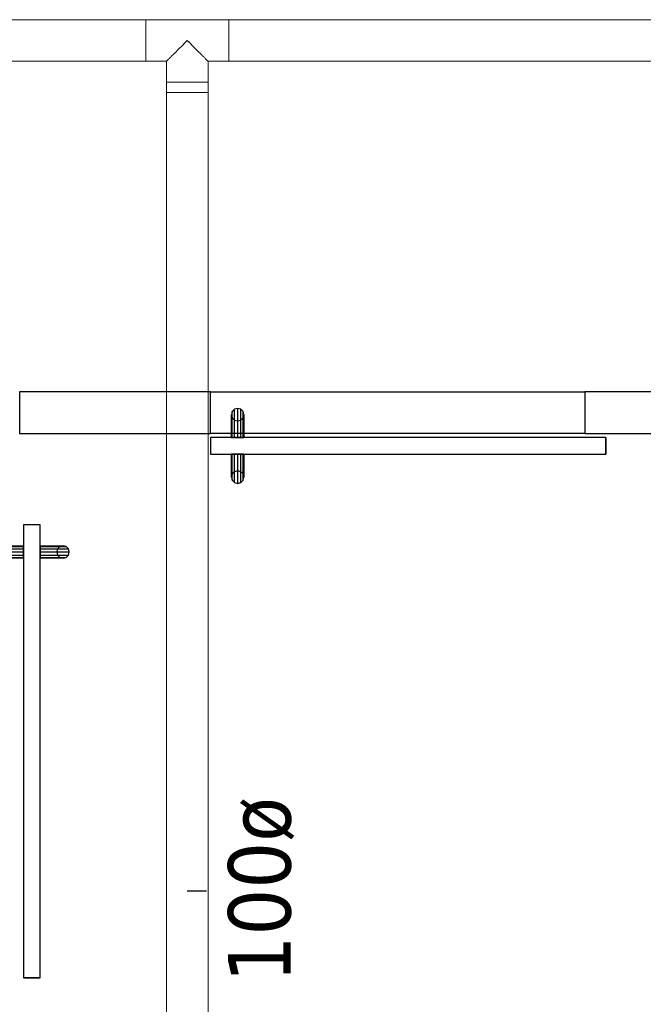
# Model space of a CAD drawing. Header units: metres. Extents: x 391.1 to 430.4, y 12.7 to 28.4.
# Tile 67 of 169: x 403.4 to 404.9, y 24.6 to 26.9. Entities that reach past the tile are written whole.
import ezdxf

# ---------------------------------------------------------------- set-up
doc = ezdxf.new("R2010")
doc.units = ezdxf.units.M
doc.layers.add('01_CARPINTERIA', color=5, linetype='Continuous', lineweight=25, true_color=0x0000ff)
for name, color, linetype, lineweight in [('A-GENM-____-OTLN', 7, 'Continuous', 18), ('A-WALL-____-MCUT', 7, 'Continuous', 25), ('A-WALL-____-OTLN', 7, 'Continuous', 25), ('M-HVAC-DUCT-IDEN', 7, 'Continuous', 30), ('M-HVAC-DUCT-OTLN', 7, 'Continuous', 18)]:
    doc.layers.add(name, color=color, linetype=linetype, lineweight=lineweight)
doc.styles.add('Tahoma_2', font='tahoma.ttf', dxfattribs={"height": 0.15})

# ---------------------------------------------------------------- blocks, each defined once
blk = doc.blocks.new('Family - Envans PB-155467-02_CLI_AIRE_P0')
at = {"layer": 'A-WALL-____-MCUT', "color": 253, "true_color": 0xaaaaaa}
for p, q in [((1.64, 0.1), (0, 0.1)), ((0, 0.1), (0, 0)), ((1.64, 0), (1.64, 0.1)), ((0, 0), (1.64, 0))]:
    blk.add_line(p, q, dxfattribs=at)
at = {"layer": 'A-WALL-____-OTLN', "color": 253, "true_color": 0xaaaaaa}
for p, q in [((1.64, 0.1), (0, 0.1)), ((0, 0.1), (0, 0)), ((1.64, 0), (1.64, 0.1)), ((0, 0), (1.64, 0))]:
    blk.add_line(p, q, dxfattribs=at)
at = {"layer": 'A-WALL-____-OTLN', "color": 253, "lineweight": 18, "true_color": 0xaaaaaa}
blk.add_line((0, 0), (1.64, 0), dxfattribs=at)
blk = doc.blocks.new('Family - Envans PB-155676-02_CLI_AIRE_P0')
at = {"layer": 'A-WALL-____-MCUT', "color": 253, "true_color": 0xaaaaaa}
for p, q in [((0.46, 0.1), (0, 0.1)), ((0, 0.1), (0, 0)), ((0.46, 0), (0.46, 0.1)), ((0, 0), (0.46, 0))]:
    blk.add_line(p, q, dxfattribs=at)
at = {"layer": 'A-WALL-____-OTLN', "color": 253, "true_color": 0xaaaaaa}
for p, q in [((0.46, 0.1), (0, 0.1)), ((0, 0.1), (0, 0)), ((0.46, 0), (0.46, 0.1)), ((0, 0), (0.46, 0))]:
    blk.add_line(p, q, dxfattribs=at)
at = {"layer": 'A-WALL-____-OTLN', "color": 253, "lineweight": 18, "true_color": 0xaaaaaa}
blk.add_line((0, 0), (0.46, 0), dxfattribs=at)
blk = doc.blocks.new('Family - Envans PB-155680-02_CLI_AIRE_P0')
at = {"layer": 'A-WALL-____-OTLN', "color": 253, "true_color": 0xaaaaaa}
for p, q in [((0, 0.1), (0.9, 0.1)), ((0, 0), (0, 0.1)), ((0, 0), (0, 0.1)), ((0, 0.1), (0.9, 0.1)), ((0.9, 0.1), (0.9, 0)), ((0.9, 0.1), (0.9, 0)), ((0.9, 0), (0, 0)), ((0.9, 0), (0, 0))]:
    blk.add_line(p, q, dxfattribs=at)
at = {"layer": 'A-WALL-____-OTLN', "color": 253, "lineweight": 18, "true_color": 0xaaaaaa}
blk.add_line((0, 0), (0.9, 0), dxfattribs=at)
blk = doc.blocks.new('Family - Vano de puerta PB-155682-02_CLI_AIRE_P0')
at = {"layer": 'A-GENM-____-OTLN', "color": 253, "true_color": 0xaaaaaa}
for p, q in [((404.7164, 26.0508), (403.8164, 26.0508)), ((403.8164, 26.0508), (403.8164, 25.9508)), ((403.8164, 26.0508), (404.7164, 26.0508)), ((403.8164, 25.9508), (403.8164, 26.0508)), ((404.7164, 25.9508), (404.7164, 26.0508)), ((404.7164, 25.9508), (404.7164, 26.0508)), ((403.8164, 25.9508), (404.7164, 25.9508)), ((404.7164, 25.9508), (403.8164, 25.9508))]:
    blk.add_line(p, q, dxfattribs=at)
blk = doc.blocks.new('Family - LONDR55-XX_ZZ-ARQ-CAA-M3D-Londres55-155750-02_CLI_AIRE_P0')
at = {"layer": '01_CARPINTERIA', "color": 161, "true_color": 0xaaaaff}
for p, q in [((0.8275, 0.218), (0.822, 0.2125)), ((0.8275, 0.218), (0.822, 0.2125)), ((0.835, 0.22), (0.8275, 0.218)), ((0.835, 0.22), (0.8275, 0.218)), ((0.8275, 0.218), (0.8275, 0.15)), ((0.8425, 0.218), (0.835, 0.22)), ((0.8425, 0.218), (0.835, 0.22)), ((0.835, 0.22), (0.835, 0.15)), ((0.848, 0.2125), (0.8425, 0.218)), ((0.848, 0.2125), (0.8425, 0.218)), ((0.8425, 0.218), (0.8425, 0.15)), ((0.822, 0.2125), (0.82, 0.205)), ((0.822, 0.2125), (0.82, 0.205)), ((0.82, 0.205), (0.822, 0.1975)), ((0.82, 0.205), (0.822, 0.1975)), ((0.82, 0.15), (0.82, 0.205)), ((0.822, 0.2125), (0.822, 0.15)), ((0.822, 0.1975), (0.8275, 0.192)), ((0.822, 0.1975), (0.8275, 0.192)), ((0.822, 0.1975), (0.822, 0.15)), ((0.8275, 0.192), (0.835, 0.19)), ((0.8275, 0.192), (0.835, 0.19)), ((0.8275, 0.192), (0.8275, 0.15)), ((0.835, 0.19), (0.8425, 0.192)), ((0.835, 0.19), (0.8425, 0.192)), ((0.835, 0.19), (0.835, 0.15)), ((0.8425, 0.192), (0.848, 0.1975)), ((0.8425, 0.192), (0.848, 0.1975)), ((0.8425, 0.192), (0.8425, 0.15)), ((0.85, 0.205), (0.848, 0.2125)), ((0.85, 0.205), (0.848, 0.2125)), ((0.848, 0.2125), (0.848, 0.15)), ((0.848, 0.1975), (0.85, 0.205)), ((0.848, 0.1975), (0.85, 0.205)), ((0.848, 0.1975), (0.848, 0.15)), ((0.85, 0.205), (0.85, 0.15)), ((0.9, 0.15), (-0.05, 0.15)), ((-0.05, 0.15), (-0.05, 0.11)), ((0.9, 0.15), (-0.05, 0.15)), ((-0.05, 0.11), (-0.05, 0.15)), ((0.822, 0.15), (0.82, 0.15)), ((0.82, 0.15), (0.822, 0.15)), ((0.822, 0.15), (0.8275, 0.15)), ((0.8275, 0.15), (0.822, 0.15)), ((0.8275, 0.15), (0.835, 0.15)), ((0.835, 0.15), (0.8275, 0.15)), ((0.835, 0.15), (0.8425, 0.15)), ((0.8425, 0.15), (0.835, 0.15)), ((0.8425, 0.15), (0.848, 0.15)), ((0.848, 0.15), (0.8425, 0.15)), ((0.848, 0.15), (0.85, 0.15)), ((0.85, 0.15), (0.848, 0.15)), ((0.9, 0.11), (0.9, 0.15)), ((0.9, 0.11), (0.9, 0.15)), ((-0.05, 0.11), (0.9, 0.11)), ((-0.05, 0.11), (0.9, 0.11)), ((0.82, 0.055), (0.82, 0.11)), ((0.822, 0.11), (0.82, 0.11)), ((0.82, 0.11), (0.822, 0.11)), ((0.822, 0.11), (0.822, 0.0475)), ((0.822, 0.11), (0.822, 0.0625)), ((0.822, 0.11), (0.8275, 0.11)), ((0.8275, 0.11), (0.822, 0.11)), ((0.8275, 0.11), (0.8275, 0.042)), ((0.8275, 0.11), (0.8275, 0.068)), ((0.8275, 0.11), (0.835, 0.11)), ((0.835, 0.11), (0.8275, 0.11)), ((0.835, 0.11), (0.835, 0.04)), ((0.835, 0.11), (0.835, 0.07)), ((0.835, 0.11), (0.8425, 0.11)), ((0.8425, 0.11), (0.835, 0.11)), ((0.8425, 0.11), (0.8425, 0.042)), ((0.8425, 0.11), (0.8425, 0.068)), ((0.8425, 0.11), (0.848, 0.11)), ((0.848, 0.11), (0.8425, 0.11)), ((0.848, 0.11), (0.848, 0.0475)), ((0.848, 0.11), (0.848, 0.0625)), ((0.848, 0.11), (0.85, 0.11)), ((0.85, 0.11), (0.848, 0.11)), ((0.85, 0.11), (0.85, 0.055)), ((0.822, 0.0625), (0.82, 0.055)), ((0.822, 0.0625), (0.82, 0.055)), ((0.82, 0.055), (0.822, 0.0475)), ((0.82, 0.055), (0.822, 0.0475)), ((0.8275, 0.068), (0.822, 0.0625)), ((0.8275, 0.068), (0.822, 0.0625)), ((0.822, 0.0475), (0.8275, 0.042)), ((0.822, 0.0475), (0.8275, 0.042)), ((0.835, 0.07), (0.8275, 0.068)), ((0.835, 0.07), (0.8275, 0.068)), ((0.8425, 0.068), (0.835, 0.07)), ((0.8425, 0.068), (0.835, 0.07)), ((0.848, 0.0625), (0.8425, 0.068)), ((0.848, 0.0625), (0.8425, 0.068)), ((0.8425, 0.042), (0.848, 0.0475)), ((0.8425, 0.042), (0.848, 0.0475)), ((0.85, 0.055), (0.848, 0.0625)), ((0.85, 0.055), (0.848, 0.0625)), ((0.848, 0.0475), (0.85, 0.055)), ((0.848, 0.0475), (0.85, 0.055)), ((0.8275, 0.042), (0.835, 0.04)), ((0.8275, 0.042), (0.835, 0.04)), ((0.835, 0.04), (0.8425, 0.042)), ((0.835, 0.04), (0.8425, 0.042))]:
    blk.add_line(p, q, dxfattribs=at)
blk = doc.blocks.new('Family - Porta PB-155751-02_CLI_AIRE_P0')
blk.add_blockref('Family - LONDR55-XX_ZZ-ARQ-CAA-M3D-Londres55-155750-02_CLI_AIRE_P0', (0, 0))
blk = doc.blocks.new('Family - LONDR55-XX_ZZ-ARQ-CAA-M3D-Londres55-155827-02_CLI_AIRE_P0')
at = {"layer": '01_CARPINTERIA', "color": 161, "true_color": 0xaaaaff}
for p, q in [((0.0575, 0.218), (0.052, 0.2125)), ((0.0575, 0.218), (0.052, 0.2125)), ((0.065, 0.22), (0.0575, 0.218)), ((0.065, 0.22), (0.0575, 0.218)), ((0.0575, 0.15), (0.0575, 0.218)), ((0.0725, 0.218), (0.065, 0.22)), ((0.0725, 0.218), (0.065, 0.22)), ((0.065, 0.15), (0.065, 0.22)), ((0.078, 0.2125), (0.0725, 0.218)), ((0.078, 0.2125), (0.0725, 0.218)), ((0.0725, 0.15), (0.0725, 0.218)), ((0.052, 0.2125), (0.05, 0.205)), ((0.052, 0.2125), (0.05, 0.205)), ((0.05, 0.205), (0.052, 0.1975)), ((0.05, 0.15), (0.05, 0.205)), ((0.05, 0.205), (0.052, 0.1975)), ((0.052, 0.15), (0.052, 0.2125)), ((0.052, 0.1975), (0.0575, 0.192)), ((0.052, 0.15), (0.052, 0.1975)), ((0.052, 0.1975), (0.0575, 0.192)), ((0.0575, 0.192), (0.065, 0.19)), ((0.0575, 0.15), (0.0575, 0.192)), ((0.0575, 0.192), (0.065, 0.19)), ((0.065, 0.19), (0.0725, 0.192)), ((0.065, 0.19), (0.0725, 0.192)), ((0.065, 0.15), (0.065, 0.19)), ((0.0725, 0.192), (0.078, 0.1975)), ((0.0725, 0.192), (0.078, 0.1975)), ((0.0725, 0.15), (0.0725, 0.192)), ((0.08, 0.205), (0.078, 0.2125)), ((0.08, 0.205), (0.078, 0.2125)), ((0.078, 0.15), (0.078, 0.2125)), ((0.078, 0.1975), (0.08, 0.205)), ((0.078, 0.1975), (0.08, 0.205)), ((0.078, 0.15), (0.078, 0.1975)), ((0.08, 0.205), (0.08, 0.15)), ((1.089, 0.15), (0, 0.15)), ((0, 0.15), (0, 0.11)), ((1.089, 0.15), (0, 0.15)), ((0, 0.15), (0, 0.11)), ((0.052, 0.15), (0.05, 0.15)), ((0.05, 0.15), (0.052, 0.15)), ((0.0575, 0.15), (0.052, 0.15)), ((0.052, 0.15), (0.0575, 0.15)), ((0.065, 0.15), (0.0575, 0.15)), ((0.0575, 0.15), (0.065, 0.15)), ((0.0725, 0.15), (0.065, 0.15)), ((0.065, 0.15), (0.0725, 0.15)), ((0.078, 0.15), (0.0725, 0.15)), ((0.0725, 0.15), (0.078, 0.15)), ((0.078, 0.15), (0.08, 0.15)), ((0.08, 0.15), (0.078, 0.15)), ((1.089, 0.11), (1.089, 0.15)), ((1.089, 0.15), (1.089, 0.11)), ((0, 0.11), (1.089, 0.11)), ((0, 0.11), (1.089, 0.11)), ((0.05, 0.055), (0.05, 0.11)), ((0.052, 0.11), (0.05, 0.11)), ((0.05, 0.11), (0.052, 0.11)), ((0.052, 0.0475), (0.052, 0.11)), ((0.052, 0.0625), (0.052, 0.11)), ((0.0575, 0.11), (0.052, 0.11)), ((0.052, 0.11), (0.0575, 0.11)), ((0.0575, 0.042), (0.0575, 0.11)), ((0.0575, 0.068), (0.0575, 0.11)), ((0.065, 0.11), (0.0575, 0.11)), ((0.0575, 0.11), (0.065, 0.11)), ((0.065, 0.04), (0.065, 0.11)), ((0.065, 0.07), (0.065, 0.11)), ((0.0725, 0.11), (0.065, 0.11)), ((0.065, 0.11), (0.0725, 0.11)), ((0.0725, 0.042), (0.0725, 0.11)), ((0.0725, 0.068), (0.0725, 0.11)), ((0.078, 0.11), (0.0725, 0.11)), ((0.0725, 0.11), (0.078, 0.11)), ((0.078, 0.0475), (0.078, 0.11)), ((0.078, 0.0625), (0.078, 0.11)), ((0.078, 0.11), (0.08, 0.11)), ((0.08, 0.11), (0.078, 0.11)), ((0.08, 0.11), (0.08, 0.055)), ((0.052, 0.0625), (0.05, 0.055)), ((0.052, 0.0625), (0.05, 0.055)), ((0.05, 0.055), (0.052, 0.0475)), ((0.05, 0.055), (0.052, 0.0475)), ((0.0575, 0.068), (0.052, 0.0625)), ((0.0575, 0.068), (0.052, 0.0625)), ((0.052, 0.0475), (0.0575, 0.042)), ((0.052, 0.0475), (0.0575, 0.042)), ((0.065, 0.07), (0.0575, 0.068)), ((0.065, 0.07), (0.0575, 0.068)), ((0.0725, 0.068), (0.065, 0.07)), ((0.0725, 0.068), (0.065, 0.07)), ((0.078, 0.0625), (0.0725, 0.068)), ((0.078, 0.0625), (0.0725, 0.068)), ((0.0725, 0.042), (0.078, 0.0475)), ((0.0725, 0.042), (0.078, 0.0475)), ((0.08, 0.055), (0.078, 0.0625)), ((0.08, 0.055), (0.078, 0.0625)), ((0.078, 0.0475), (0.08, 0.055)), ((0.078, 0.0475), (0.08, 0.055)), ((0.0575, 0.042), (0.065, 0.04)), ((0.0575, 0.042), (0.065, 0.04)), ((0.065, 0.04), (0.0725, 0.042)), ((0.065, 0.04), (0.0725, 0.042))]:
    blk.add_line(p, q, dxfattribs=at)
blk = doc.blocks.new('Family - Porta PB-155828-02_CLI_AIRE_P0')
blk.add_blockref('Family - LONDR55-XX_ZZ-ARQ-CAA-M3D-Londres55-155827-02_CLI_AIRE_P0', (0, 0))
blk = doc.blocks.new('LONDR55-XX_ZZ-ARQ-CAA-M3D-Londres55_ifc-1-02_CLI_AIRE_P0')
at = {"layer": '01_CARPINTERIA', "color": 253, "lineweight": 18, "true_color": 0xaaaaaa}
for name, p, rotation in [('Family - Porta PB-155751-02_CLI_AIRE_P0', (404.7164, 26.0508), 180), ('Family - Porta PB-155828-02_CLI_AIRE_P0', (403.2564, 25.7308), 270)]:
    blk.add_blockref(name, p, dxfattribs=dict(at, rotation=rotation))
at = {"layer": 'A-GENM-____-OTLN', "color": 253, "lineweight": 18, "true_color": 0xaaaaaa}
blk.add_blockref('Family - Vano de puerta PB-155682-02_CLI_AIRE_P0', (0, 0), dxfattribs=at)
at = {"layer": 'A-WALL-____-OTLN', "color": 253, "lineweight": 18, "true_color": 0xaaaaaa}
for name, p in [('Family - Envans PB-155676-02_CLI_AIRE_P0', (403.3564, 25.9508)), ('Family - Envans PB-155680-02_CLI_AIRE_P0', (403.8164, 25.9508)), ('Family - Envans PB-155467-02_CLI_AIRE_P0', (404.7164, 25.9508))]:
    blk.add_blockref(name, p, dxfattribs=at)
blk = doc.blocks.new('M_Te redonda - Estándar-441664-02_CLI_AIRE_P0')
at = {"layer": 'M-HVAC-DUCT-OTLN', "color": 30, "true_color": 0xe67300}
for p, q in [((0.1, 0.05), (-0.1, 0.05)), ((-0.1, 0.05), (-0.1, 0)), ((-0.1, 0.05), (-0.1, 0)), ((0.1, 0), (0.1, 0.05)), ((0.1, 0), (0.1, 0.05)), ((-0.1, 0), (-0.1, -0.05)), ((-0.1, 0), (-0.1, -0.05)), ((0.1, -0.05), (0.1, 0)), ((0.1, -0.05), (0.1, 0)), ((-0.1, -0.05), (-0.05, -0.05)), ((-0.05, -0.05), (-0.05, -0.1)), ((0.05, -0.1), (0.05, -0.05)), ((0.05, -0.05), (0.1, -0.05)), ((-0.05, -0.1), (0, -0.1)), ((-0.05, -0.1), (0, -0.1)), ((0, -0.1), (0.05, -0.1)), ((0, -0.1), (0.05, -0.1))]:
    blk.add_line(p, q, dxfattribs=at)
for points, knots in [([(-0.05, -0.05), (-0.05, -0.05), (-0.0495, -0.0495), (-0.0481, -0.0481), (-0.0466, -0.0466), (-0.0448, -0.0448), (-0.0427, -0.0427), (-0.0404, -0.0404), (-0.0378, -0.0378), (-0.0351, -0.0351), (-0.0313, -0.0313), (-0.0263, -0.0263), (-0.02, -0.02), (-0.0112, -0.0112), (-0.0045, -0.0045), (0, 0)], [0, 0, 0, 0, 0.1, 0.15, 0.2, 0.25, 0.3, 0.35, 0.4, 0.45, 0.5, 0.6, 0.7, 0.8, 1, 1, 1, 1]), ([(0, 0), (-0.0022, -0.0023), (-0.0067, -0.0067), (-0.0134, -0.0134), (-0.02, -0.02), (-0.0263, -0.0263), (-0.0313, -0.0313), (-0.0351, -0.0351), (-0.0378, -0.0378), (-0.0404, -0.0404), (-0.0427, -0.0427), (-0.0448, -0.0448), (-0.0466, -0.0466), (-0.0481, -0.0481), (-0.0495, -0.0495), (-0.05, -0.05), (-0.05, -0.05)], [0, 0, 0, 0, 0.1, 0.2, 0.3, 0.4, 0.5, 0.55, 0.6, 0.65, 0.7, 0.75, 0.8, 0.85, 0.9, 1, 1, 1, 1]), ([(0.05, -0.05), (0.05, -0.05), (0.0495, -0.0495), (0.0481, -0.0481), (0.0466, -0.0466), (0.0448, -0.0448), (0.0427, -0.0427), (0.0404, -0.0404), (0.0378, -0.0378), (0.0351, -0.0351), (0.0313, -0.0313), (0.0263, -0.0263), (0.02, -0.02), (0.0112, -0.0112), (0.0045, -0.0045), (0, 0)], [0, 0, 0, 0, 0.1, 0.15, 0.2, 0.25, 0.3, 0.35, 0.4, 0.45, 0.5, 0.6, 0.7, 0.8, 1, 1, 1, 1]), ([(0, 0), (0.0022, -0.0023), (0.0067, -0.0067), (0.0134, -0.0134), (0.02, -0.02), (0.0263, -0.0263), (0.0313, -0.0313), (0.0351, -0.0351), (0.0378, -0.0378), (0.0404, -0.0404), (0.0427, -0.0427), (0.0448, -0.0448), (0.0466, -0.0466), (0.0481, -0.0481), (0.0495, -0.0495), (0.05, -0.05), (0.05, -0.05)], [0, 0, 0, 0, 0.1, 0.2, 0.3, 0.4, 0.5, 0.55, 0.6, 0.65, 0.7, 0.75, 0.8, 0.85, 0.9, 1, 1, 1, 1])]:
    blk.add_open_spline(points, degree=3, knots=knots, dxfattribs=at)
blk = doc.blocks.new('M_Transición redonda - Ángulo - 60 grados-805172-02_CLI_AIRE_P0')
at = {"layer": 'M-HVAC-DUCT-OTLN', "color": 30, "true_color": 0xe67300}
for p, q in [((0.025, 0.05), (0, 0.05)), ((0, 0.05), (0, -0.05)), ((0, 0.05), (0, -0.05)), ((0.025, -0.05), (0.025, 0.05)), ((0.025, -0.05), (0.025, 0.05)), ((0, -0.05), (0.025, -0.05))]:
    blk.add_line(p, q, dxfattribs=at)

msp = doc.modelspace()

# ---------------------------------------------------------------- linework, layer by layer
at = {"layer": 'M-HVAC-DUCT-IDEN'}
msp.add_line((403.7602, 24.8512), (403.8067, 24.8512), dxfattribs=at)
at = {"layer": 'M-HVAC-DUCT-OTLN', "color": 30, "true_color": 0xe67300}
for p, q in [((403.6602, 26.9453), (401.9815, 26.9453)), ((403.6602, 26.8453), (403.6602, 26.9453)), ((406.3315, 26.9453), (403.8602, 26.9453)), ((403.8602, 26.9453), (403.8602, 26.8453)), ((401.9815, 26.8453), (403.6602, 26.8453)), ((403.8602, 26.8453), (406.3315, 26.8453)), ((403.7102, 26.7703), (403.7102, 22.9693)), ((403.8102, 26.7703), (403.7102, 26.7703)), ((403.8102, 22.9693), (403.8102, 26.7703))]:
    msp.add_line(p, q, dxfattribs=at)

# ---------------------------------------------------------------- block references
at = {"lineweight": 5}
msp.add_blockref('LONDR55-XX_ZZ-ARQ-CAA-M3D-Londres55_ifc-1-02_CLI_AIRE_P0', (0, 0), dxfattribs=at)
at = {"layer": 'M-HVAC-DUCT-OTLN', "color": 30, "true_color": 0xe67300}
msp.add_blockref('M_Te redonda - Estándar-441664-02_CLI_AIRE_P0', (403.7602, 26.8953), dxfattribs=at)
at = {"layer": 'M-HVAC-DUCT-OTLN', "color": 30, "true_color": 0xe67300, "rotation": 270}
msp.add_blockref('M_Transición redonda - Ángulo - 60 grados-805172-02_CLI_AIRE_P0', (403.7602, 26.7953), dxfattribs=at)

# ---------------------------------------------------------------- texts
at = {"layer": 'M-HVAC-DUCT-IDEN', "insert": (403.8585, 24.6312), "char_height": 0.15, "width": 0.529114, "attachment_point": 1, "rotation": 90, "style": 'Tahoma_2'}
msp.add_mtext('100ø', dxfattribs=at)

doc.saveas('drawing.dxf')
